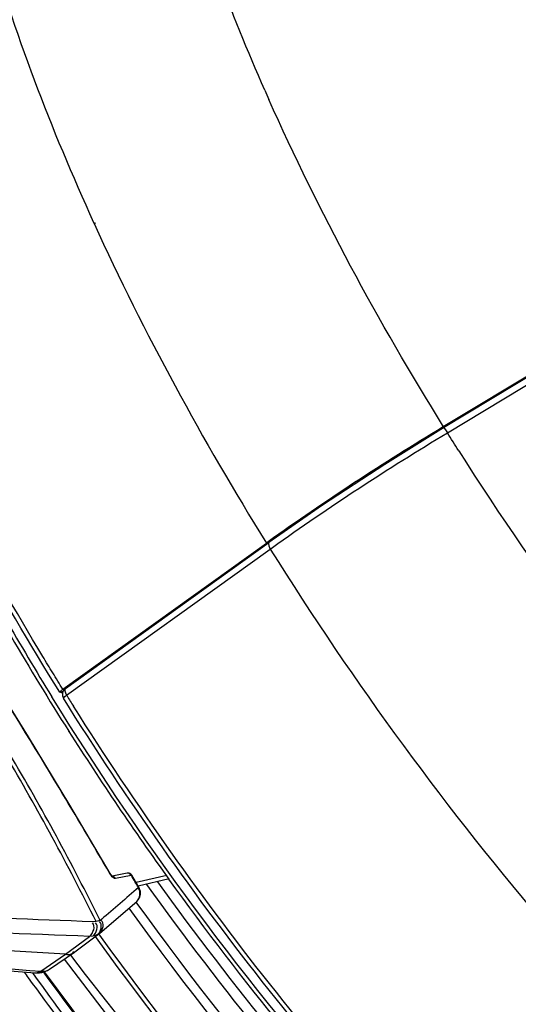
# Paper-space layout 'Sheet' of a CAD drawing. Header units: inches. Extents: x 0.2 to 10.8, y 0.2 to 8.3.
# Tile 34 of 256: x 1.405 to 1.544, y 2.03 to 2.306. Entities that reach past the tile are written whole.
import ezdxf

# ---------------------------------------------------------------- set-up
doc = ezdxf.new("R2010")
doc.units = ezdxf.units.IN
doc.header["$MEASUREMENT"] = 0
doc.layers.get('0').update_dxf_attribs({"lineweight": 5})

psp = doc.layouts.new('Sheet')

# ---------------------------------------------------------------- linework, layer by layer
at = {"color": 0, "linetype": 'ByBlock', "lineweight": -3}
for p, q in [((1.425346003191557, 2.249011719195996), (1.425475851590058, 2.248726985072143)), ((1.425621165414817, 2.248934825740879), (1.425742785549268, 2.248652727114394)), ((1.560020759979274, 2.213941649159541), (1.523225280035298, 2.191748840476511)), ((1.560036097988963, 2.213625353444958), (1.523371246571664, 2.19151140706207)), ((1.524408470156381, 2.190140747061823), (1.562290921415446, 2.212995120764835)), ((1.523356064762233, 2.191827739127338), (1.523225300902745, 2.191746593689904)), ((1.416718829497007, 2.118357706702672), (1.473753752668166, 2.159269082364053)), ((1.417427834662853, 2.118496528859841), (1.474462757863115, 2.159407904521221)), ((1.474273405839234, 2.159641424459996), (1.473753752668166, 2.159269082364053)), ((1.417771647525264, 2.11666986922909), (1.474806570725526, 2.15758124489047)), ((1.474806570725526, 2.15758124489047), (1.475437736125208, 2.158033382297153)), ((1.415898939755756, 2.117646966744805), (1.415848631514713, 2.117493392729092)), ((1.415848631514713, 2.117493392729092), (1.41608524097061, 2.117487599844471)), ((1.416718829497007, 2.118357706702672), (1.415898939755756, 2.117646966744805)), ((1.416800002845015, 2.11767403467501), (1.41608524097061, 2.117487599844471)), ((1.416495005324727, 2.117194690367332), (1.416278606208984, 2.117545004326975)), ((1.416640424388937, 2.117226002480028), (1.416422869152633, 2.117575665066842)), ((1.416897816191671, 2.115810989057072), (1.417250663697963, 2.116264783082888)), ((1.417250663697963, 2.116264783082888), (1.417771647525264, 2.11666986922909)), ((1.417900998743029, 2.116474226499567), (1.417771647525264, 2.11666986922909)), ((1.417894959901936, 2.11647273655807), (1.417771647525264, 2.11666986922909)), ((1.418435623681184, 2.10650533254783), (1.418372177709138, 2.106605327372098)), ((1.418546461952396, 2.106536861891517), (1.41848411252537, 2.106637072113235)), ((1.429906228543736, 2.066720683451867), (1.429980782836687, 2.066768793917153)), ((1.430221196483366, 2.066242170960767), (1.429906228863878, 2.066720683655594)), ((1.430567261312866, 2.066018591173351), (1.429980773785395, 2.06676878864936)), ((1.430561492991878, 2.065837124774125), (1.430221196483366, 2.066242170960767)), ((1.434700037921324, 2.066842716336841), (1.430567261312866, 2.066018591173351)), ((1.430677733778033, 2.065930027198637), (1.430567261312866, 2.066018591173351)), ((1.435898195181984, 2.066219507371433), (1.431467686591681, 2.065336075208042)), ((1.435898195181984, 2.066219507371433), (1.435597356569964, 2.066600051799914)), ((1.436043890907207, 2.066263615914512), (1.435898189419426, 2.0662195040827)), ((1.438019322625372, 2.062880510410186), (1.436043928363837, 2.066263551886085)), ((1.445807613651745, 2.066219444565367), (1.437232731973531, 2.064229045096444)), ((1.446529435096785, 2.065229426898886), (1.437827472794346, 2.063209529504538)), ((1.437902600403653, 2.062785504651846), (1.438019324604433, 2.062880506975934)), ((1.427098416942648, 2.050061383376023), (1.437404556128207, 2.058894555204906)), ((1.427609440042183, 2.05392060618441), (1.427134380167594, 2.053600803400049)), ((1.426012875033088, 2.053263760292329), (1.425201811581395, 2.053219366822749)), ((1.427134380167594, 2.053600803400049), (1.426012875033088, 2.053263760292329)), ((1.417450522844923, 2.044112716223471), (1.424198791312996, 2.049140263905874)), ((1.420053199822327, 2.044786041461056), (1.426801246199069, 2.049823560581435)), ((1.425159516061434, 2.049189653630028), (1.424198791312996, 2.049140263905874)), ((1.426385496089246, 2.049564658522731), (1.425159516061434, 2.049189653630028)), ((1.426801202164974, 2.049823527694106), (1.426385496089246, 2.049564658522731)), ((1.426801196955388, 2.049823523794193), (1.427098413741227, 2.050061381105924)), ((1.417450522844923, 2.044112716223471), (1.366550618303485, 2.047199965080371)), ((1.359598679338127, 2.043115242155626), (1.40887611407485, 2.038897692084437)), ((1.410556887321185, 2.039354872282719), (1.417450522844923, 2.044112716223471)), ((1.413017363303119, 2.039936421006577), (1.419955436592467, 2.044715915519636)), ((1.419955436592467, 2.044715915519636), (1.420053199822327, 2.044786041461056)), ((1.412403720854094, 2.039564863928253), (1.413017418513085, 2.039936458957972)), ((1.412854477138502, 2.039832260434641), (1.413017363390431, 2.039936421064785)), ((1.408251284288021, 2.038887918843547), (1.408452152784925, 2.038607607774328)), ((1.408329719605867, 2.038943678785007), (1.408523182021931, 2.038658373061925)), ((1.408876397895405, 2.038897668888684), (1.410200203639, 2.038902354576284)), ((1.410556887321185, 2.039354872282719), (1.411455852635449, 2.039359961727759)), ((1.411303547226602, 2.039098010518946), (1.411459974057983, 2.038882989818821)), ((1.411382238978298, 2.039159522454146), (1.411537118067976, 2.038943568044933)), ((1.411455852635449, 2.039359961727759), (1.411895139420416, 2.039434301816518)), ((1.431359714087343, 2.012872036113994), (1.411572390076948, 2.039216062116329)), ((1.41176328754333, 2.039272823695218), (1.412669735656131, 2.039726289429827)), ((1.411895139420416, 2.039434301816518), (1.412388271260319, 2.039599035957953)), ((1.412669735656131, 2.039726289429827), (1.412854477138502, 2.039832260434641))]:
    psp.add_line(p, q, dxfattribs=at)
for points in [[(1.523371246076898, 2.191511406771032), (1.506876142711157, 2.181283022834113), (1.489439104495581, 2.169835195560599), (1.474462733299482, 2.159407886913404)], [(1.523371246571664, 2.19151140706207), (1.523499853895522, 2.191427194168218), (1.523884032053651, 2.190937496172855), (1.524408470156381, 2.190140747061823)], [(1.429980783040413, 2.066768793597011), (1.418694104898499, 2.085875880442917), (1.407079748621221, 2.105039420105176), (1.395345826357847, 2.123898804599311), (1.383513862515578, 2.142419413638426), (1.371789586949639, 2.160294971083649)], [(1.474462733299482, 2.159407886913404), (1.474309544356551, 2.159138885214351), (1.474391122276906, 2.15845010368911), (1.474806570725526, 2.15758124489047)], [(1.417427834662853, 2.118496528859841), (1.417313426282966, 2.118352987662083), (1.417269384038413, 2.117924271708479)], [(1.417269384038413, 2.117924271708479), (1.417430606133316, 2.117332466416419), (1.417771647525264, 2.11666986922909)], [(1.431467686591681, 2.065336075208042), (1.431211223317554, 2.06536485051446), (1.430901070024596, 2.065536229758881), (1.430561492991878, 2.065837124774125)], [(1.431467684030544, 2.065336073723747), (1.431166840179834, 2.065716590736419), (1.430753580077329, 2.065938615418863), (1.430670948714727, 2.065942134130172)], [(1.436043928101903, 2.066263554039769), (1.435796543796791, 2.066563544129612), (1.435453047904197, 2.066776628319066), (1.435079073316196, 2.066866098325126), (1.4347345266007, 2.066849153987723), (1.434699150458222, 2.066842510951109)], [(1.435597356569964, 2.066600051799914), (1.435184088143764, 2.066822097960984), (1.434700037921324, 2.066842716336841)], [(1.437406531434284, 2.058896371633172), (1.437857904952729, 2.059380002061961), (1.438249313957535, 2.060083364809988), (1.438446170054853, 2.060872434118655), (1.438433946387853, 2.061693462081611), (1.438212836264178, 2.062491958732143), (1.438019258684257, 2.062880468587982)], [(1.417051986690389, 2.042715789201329), (1.431575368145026, 2.023797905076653), (1.458813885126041, 1.992158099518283), (1.487116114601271, 1.962994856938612), (1.515324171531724, 1.937354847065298)], [(1.410201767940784, 2.038902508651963), (1.410857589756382, 2.0390035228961), (1.41176328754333, 2.039272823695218)]]:
    psp.add_lwpolyline(points, dxfattribs=at)
for centre, radius, start, end in [((2.060624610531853, 2.543943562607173), 0.6414611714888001, 203.7073875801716, 203.9607619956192), ((2.248275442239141, 2.642540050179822), 0.8536066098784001, 212.4056841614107, 221.0572781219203), ((2.088443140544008, 2.532373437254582), 0.7938977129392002, 207.9513365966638, 212.4321826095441), ((2.083702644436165, 2.529870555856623), 0.7874461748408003, 207.9723893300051, 211.6892798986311), ((2.23184032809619, 2.63076760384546), 0.8927516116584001, 212.0075743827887, 220.5365722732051), ((1.418593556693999, 2.116871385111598), 0.002, 125.6440910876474, 211.9993555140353), ((2.161523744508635, 2.581773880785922), 0.8772051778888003, 212.0349135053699, 212.2605380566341), ((2.134548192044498, 2.561077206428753), 0.8482056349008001, 212.4064459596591, 215.7799869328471), ((0.7969560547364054, 1.74232049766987), 0.7017109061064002, 26.30322223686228, 30.64761124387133), ((0.7981175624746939, 1.74259203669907), 0.7017040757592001, 26.30946414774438, 30.64762675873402), ((0.9039843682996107, -11.20635732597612), 13.2698169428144, 87.7489332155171, 87.96114763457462), ((0.9186713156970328, -11.23469549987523), 13.2934514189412, 87.82061289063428, 88.0470452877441), ((2.378569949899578, 13.6394287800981), 11.6403936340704, 264.9864132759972, 265.2297842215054), ((2.369455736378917, 2.696967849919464), 1.1830554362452, 213.6870466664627, 219.7865731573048), ((2.069855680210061, 2.518902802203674), 0.8191650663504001, 215.8498536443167, 215.9879986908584), ((2.082317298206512, 2.528114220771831), 0.8346610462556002, 215.9969697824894, 220.2380776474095), ((2.09484011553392, 2.530346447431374), 0.8443550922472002, 215.6183909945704, 219.8139405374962)]:
    psp.add_arc(centre, radius, start, end, dxfattribs=at)
for points, knots in [([(1.389067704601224, 2.355018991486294), (1.390830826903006, 2.346644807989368), (1.399858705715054, 2.310335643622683), (1.413388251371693, 2.275248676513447), (1.425346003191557, 2.249011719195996)], [0, 0, 0, 0, 0.2288714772, 1, 1, 1, 1]), ([(1.415848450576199, 2.117493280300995), (1.407412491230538, 2.131051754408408), (1.377353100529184, 2.182517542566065), (1.352611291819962, 2.237410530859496), (1.340020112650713, 2.279213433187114)], [0, 0, 0, 0, 0.2678105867, 1, 1, 1, 1]), ([(1.41112515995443, 2.127472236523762), (1.403400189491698, 2.140235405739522), (1.375791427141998, 2.188687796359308), (1.352970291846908, 2.24012297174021), (1.341071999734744, 2.279219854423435)], [0, 0, 0, 0, 0.2674300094, 1, 1, 1, 1]), ([(1.527596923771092, 2.185083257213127), (1.527062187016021, 2.18592481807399), (1.525996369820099, 2.187608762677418), (1.524936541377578, 2.189296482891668), (1.524408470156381, 2.190140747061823)], [0, 0, 0, 0, 0.5003181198, 1, 1, 1, 1]), ([(1.429906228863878, 2.066720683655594), (1.425212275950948, 2.074769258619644), (1.406496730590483, 2.106362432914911), (1.386884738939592, 2.137426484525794), (1.371718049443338, 2.160249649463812)], [0, 0, 0, 0, 0.2537376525, 1, 1, 1, 1]), ([(1.416718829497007, 2.118357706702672), (1.415776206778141, 2.119872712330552), (1.413902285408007, 2.122905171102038), (1.412047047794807, 2.125949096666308), (1.41112515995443, 2.127472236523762)], [0, 0, 0, 0, 0.5005487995, 1, 1, 1, 1]), ([(1.539360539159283, 1.958799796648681), (1.527663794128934, 1.970077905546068), (1.480961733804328, 2.018499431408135), (1.440424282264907, 2.072806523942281), (1.413657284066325, 2.116215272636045)], [0, 0, 0, 0, 0.241624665, 1, 1, 1, 1]), ([(1.537035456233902, 1.959541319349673), (1.528979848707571, 1.967354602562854), (1.496466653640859, 2.000498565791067), (1.467000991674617, 2.036597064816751), (1.44642602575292, 2.065153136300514)], [0, 0, 0, 0, 0.2417632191, 1, 1, 1, 1]), ([(1.533694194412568, 1.954735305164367), (1.525369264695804, 1.962762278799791), (1.491755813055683, 1.996890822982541), (1.461385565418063, 2.034174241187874), (1.44023401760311, 2.063707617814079)], [0, 0, 0, 0, 0.2414752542, 1, 1, 1, 1]), ([(1.536080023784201, 1.956446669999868), (1.527825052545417, 1.964406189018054), (1.494489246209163, 1.998238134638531), (1.464344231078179, 2.035175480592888), (1.44333068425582, 2.064427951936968)], [0, 0, 0, 0, 0.2414926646, 1, 1, 1, 1]), ([(1.581201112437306, 1.88680264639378), (1.567391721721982, 1.897049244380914), (1.509462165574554, 1.94490670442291), (1.459732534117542, 2.002215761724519), (1.425859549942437, 2.049125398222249)], [0, 0, 0, 0, 0.2291028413, 1, 1, 1, 1]), ([(1.581703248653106, 1.887710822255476), (1.567938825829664, 1.897973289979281), (1.51021288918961, 1.945835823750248), (1.460617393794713, 2.003043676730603), (1.426819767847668, 2.049853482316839)], [0, 0, 0, 0, 0.2292114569, 1, 1, 1, 1]), ([(1.417450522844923, 2.044112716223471), (1.417917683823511, 2.044084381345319), (1.418794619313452, 2.04394766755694), (1.419635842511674, 2.044547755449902), (1.419768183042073, 2.044924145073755)], [0, 0, 0, 0, 0.5398166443, 1, 1, 1, 1]), ([(1.418860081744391, 2.043876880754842), (1.440785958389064, 2.015019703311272), (1.472330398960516, 1.979038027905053), (1.507501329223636, 1.946955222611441), (1.516121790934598, 1.939578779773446)], [0, 0, 0, 0, 0.7615836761, 1, 1, 1, 1]), ([(1.410556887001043, 2.0393548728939), (1.410316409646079, 2.039191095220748), (1.409769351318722, 2.038941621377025), (1.409176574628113, 2.03884123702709), (1.408875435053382, 2.038840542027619)], [0, 0, 0, 0, 0.4913954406, 1, 1, 1, 1]), ([(1.411455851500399, 2.039359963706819), (1.411275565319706, 2.039237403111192), (1.41087010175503, 2.039034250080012), (1.410433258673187, 2.038916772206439), (1.410205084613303, 2.038880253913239)], [0, 0, 0, 0, 0.4854397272, 1, 1, 1, 1])]:
    psp.add_open_spline(points, degree=3, knots=knots, dxfattribs=at)
for points in [[(1.473295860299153, 2.286033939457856), (1.463687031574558, 2.307916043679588), (1.455240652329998, 2.330392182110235), (1.448686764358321, 2.353374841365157)], [(1.523356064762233, 2.191827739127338), (1.505068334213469, 2.221220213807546), (1.488500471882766, 2.251804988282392), (1.474442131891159, 2.283439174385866)], [(1.425475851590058, 2.248726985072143), (1.439542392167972, 2.217900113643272), (1.45585312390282, 2.188039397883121), (1.473753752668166, 2.159269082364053)], [(1.523225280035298, 2.191748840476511), (1.506517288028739, 2.181667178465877), (1.490141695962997, 2.170998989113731), (1.474273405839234, 2.159641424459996)], [(1.475437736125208, 2.158033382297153), (1.491312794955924, 2.169390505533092), (1.507694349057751, 2.180059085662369), (1.524408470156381, 2.190140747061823)], [(1.541220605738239, 1.959647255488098), (1.493815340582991, 2.006335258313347), (1.452175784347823, 2.059397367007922), (1.416897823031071, 2.115810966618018)], [(1.542026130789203, 1.960462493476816), (1.495534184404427, 2.006333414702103), (1.45459446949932, 2.058318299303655), (1.419733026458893, 2.113548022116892)], [(1.437902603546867, 2.062785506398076), (1.437241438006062, 2.0639205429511), (1.436579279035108, 2.065055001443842), (1.435916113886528, 2.066188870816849)], [(1.437902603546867, 2.062785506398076), (1.43447206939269, 2.059829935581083), (1.431041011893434, 2.056874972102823), (1.427609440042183, 2.05392060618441)], [(1.437405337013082, 2.05889688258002), (1.438330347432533, 2.059710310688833), (1.438765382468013, 2.061854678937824), (1.437765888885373, 2.062574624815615)], [(1.435206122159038, 2.057020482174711), (1.466756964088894, 2.013227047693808), (1.502243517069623, 1.971859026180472), (1.541765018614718, 1.935098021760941)], [(1.437214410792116, 2.05875608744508), (1.468620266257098, 2.015140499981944), (1.503951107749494, 1.973941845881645), (1.543304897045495, 1.937336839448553)], [(1.424198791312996, 2.049140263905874), (1.42522386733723, 2.049914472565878), (1.426010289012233, 2.052099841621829), (1.425011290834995, 2.052907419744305)], [(1.425159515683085, 2.049189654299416), (1.426175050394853, 2.049958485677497), (1.426845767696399, 2.052181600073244), (1.425830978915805, 2.052951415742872)], [(1.426385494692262, 2.049564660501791), (1.427393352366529, 2.050314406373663), (1.427994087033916, 2.052586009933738), (1.426953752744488, 2.053289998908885)], [(1.427097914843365, 2.050061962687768), (1.427995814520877, 2.050841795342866), (1.428437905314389, 2.05297554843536), (1.427434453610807, 2.053613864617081)], [(1.411459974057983, 2.038882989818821), (1.423234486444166, 2.022703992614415), (1.435549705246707, 2.006885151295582), (1.44866603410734, 1.991773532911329)]]:
    psp.add_open_spline(points, degree=3, dxfattribs=at)

doc.saveas('drawing.dxf')
